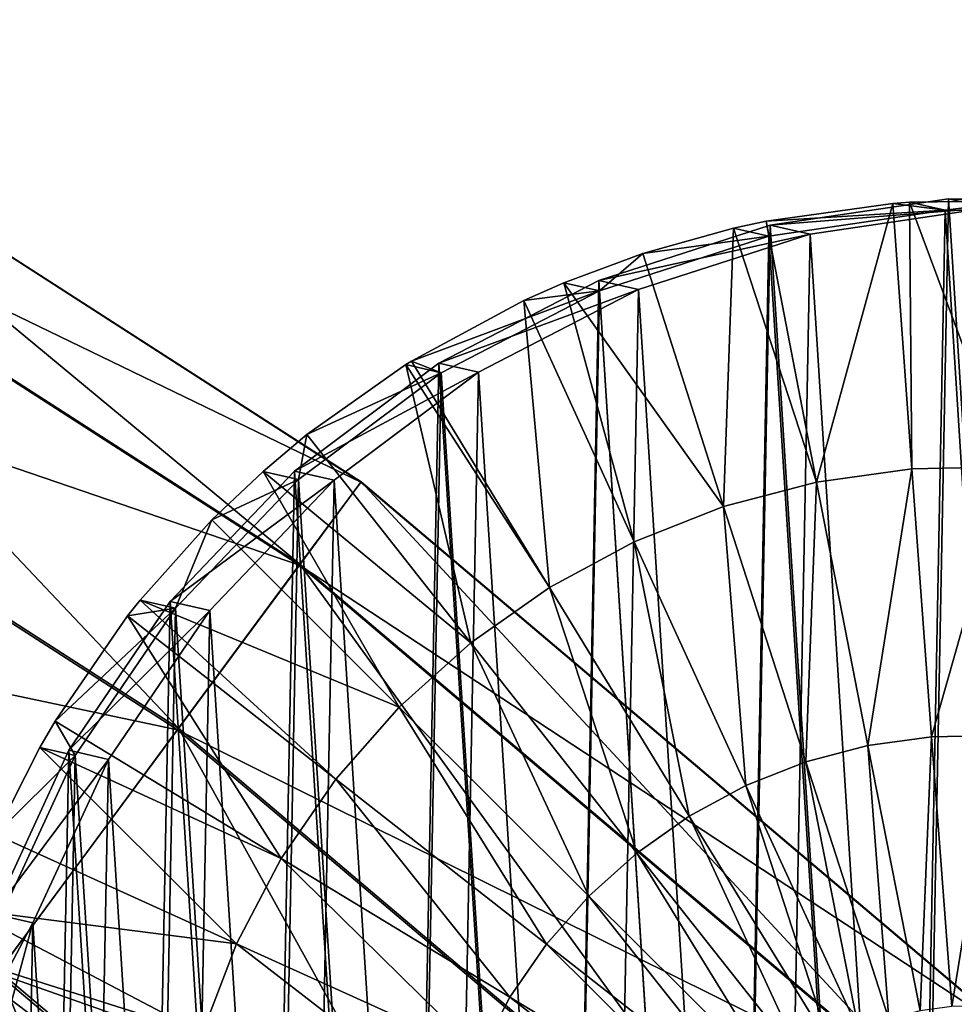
# Model space of a CAD drawing. Header units: millimetres. Extents: x 64 to 3333, y 103 to 3347.
# Tile 56 of 256: x 560.47 to 567.32, y 697.75 to 704.97. Entities that reach past the tile are written whole.
import ezdxf

# ---------------------------------------------------------------- set-up
doc = ezdxf.new("R2010")
doc.units = ezdxf.units.MM
doc.header["$LTSCALE"] = 25.4
doc.layers.get('0').update_dxf_attribs({"true_color": 0xff5454})

# ---------------------------------------------------------------- blocks, each defined once
blk = doc.blocks.new('SPIDER-6785-9743.STL')
at = {"color": 7, "true_color": 0xffffff}
mesh = blk.add_polyface(dxfattribs=at)
corners = [(557.3339, 704.3063, 70.8853), (562.9662, 701.5811, 64.9089), (557.7014, 704.9689, 64.9089), (562.5154, 700.9721, 70.8853)]
mesh.append_faces([[corners[k] for k in face] for face in [(0, 1, 2), (1, 0, 3)]], dxfattribs={"vtx0": -1, "color": 7})
mesh = blk.add_polyface(dxfattribs=at)
corners = [(557.7026, 704.9711, 58.8847), (562.5198, 700.9781, 52.9077), (557.3375, 704.3128, 52.9077), (562.9677, 701.5831, 58.8847)]
mesh.append_faces([[corners[k] for k in face] for face in [(0, 1, 2), (1, 0, 3)]], dxfattribs={"vtx0": -1, "color": 7})
mesh = blk.add_polyface(dxfattribs=at)
corners = [(557.7014, 704.9689, 64.9089), (562.9677, 701.5831, 58.8847), (557.7026, 704.9711, 58.8847), (562.9662, 701.5811, 64.9089)]
mesh.append_faces([[corners[k] for k in face] for face in [(0, 1, 2), (1, 0, 3)]], dxfattribs={"vtx0": -1, "color": 7})
mesh = blk.add_polyface(dxfattribs=at)
corners = [(556.606, 702.9937, 76.7195), (562.5154, 700.9721, 70.8853), (557.3339, 704.3063, 70.8853), (561.6224, 699.7657, 76.7195)]
mesh.append_faces([[corners[k] for k in face] for face in [(0, 1, 2), (1, 0, 3)]], dxfattribs={"vtx0": -1, "color": 7})
mesh = blk.add_polyface(dxfattribs=at)
corners = [(557.3375, 704.3128, 52.9077), (561.6297, 699.7756, 47.0723), (556.6119, 703.0045, 47.0723), (562.5198, 700.9781, 52.9077)]
mesh.append_faces([[corners[k] for k in face] for face in [(0, 1, 2), (1, 0, 3)]], dxfattribs={"vtx0": -1, "color": 7})
at = {"color": 0}
mesh = blk.add_polyface(dxfattribs=at)
corners = [(559.9222, 697.1402, 1391.9711), (559.8716, 694.5073, 1391.951), (559.7878, 695.8258, 1391.9651), (560.171, 693.2205, 1391.9294), (560.2709, 698.4146, 1391.969), (560.6781, 692.0008, 1391.9009), (560.8244, 699.6143, 1391.9587), (561.3788, 690.8812, 1391.8661), (561.5677, 700.7065, 1391.9407), (562.2543, 689.8924, 1391.8259), (562.4805, 701.6614, 1391.9154), (563.2805, 689.0613, 1391.7816), (563.5379, 702.4531, 1391.8834), (564.4294, 688.4106, 1391.7344), (564.711, 703.0598, 1391.8457), (565.6698, 687.958, 1391.6853), (565.9679, 703.4651, 1391.8032), (566.9678, 687.7159, 1391.636), (567.2742, 703.6578, 1391.7572), (568.2879, 687.6909, 1391.5876), (568.5944, 703.6329, 1391.7089), (569.5942, 687.8837, 1391.5416), (569.8923, 703.3907, 1391.6595), (570.8511, 688.2889, 1391.4993), (571.1327, 702.9382, 1391.6106), (572.0242, 688.8957, 1391.4615), (572.2816, 702.2875, 1391.5632), (573.0816, 689.6873, 1391.4296), (573.3078, 701.4564, 1391.519), (573.9944, 690.6423, 1391.4042), (574.1832, 700.4675, 1391.4789), (574.7377, 691.7344, 1391.3861), (574.884, 699.348, 1391.444), (575.2913, 692.9341, 1391.376), (575.3911, 698.1282, 1391.4154), (575.64, 694.2086, 1391.3738), (575.6906, 696.8415, 1391.3938), (575.7743, 695.5229, 1391.3798)]
mesh.append_faces([[corners[k] for k in face] for face in [(0, 1, 2), (35, 36, 37)]], dxfattribs={"vtx0": -1, "color": 0})
mesh.append_faces([[corners[k] for k in face] for face in [(1, 0, 3), (3, 4, 5), (5, 6, 7), (7, 8, 9), (9, 10, 11), (11, 12, 13), (13, 14, 15), (15, 16, 17), (17, 18, 19), (19, 20, 21), (21, 22, 23), (23, 24, 25), (25, 26, 27), (27, 28, 29), (29, 30, 31), (31, 32, 33), (33, 34, 35)]], dxfattribs={"vtx0": -1, "vtx1": -1, "color": 0})
mesh.append_faces([[corners[k] for k in face] for face in [(3, 0, 4), (5, 4, 6), (7, 6, 8), (9, 8, 10), (11, 10, 12), (13, 12, 14), (15, 14, 16), (17, 16, 18), (19, 18, 20), (21, 20, 22), (23, 22, 24), (25, 24, 26), (27, 26, 28), (29, 28, 30), (31, 30, 32), (33, 32, 34), (35, 34, 36)]], dxfattribs={"vtx0": -1, "vtx2": -1, "color": 0})
mesh = blk.add_polyface(dxfattribs=at)
corners = [(565.9679, 703.4651, 1391.8032), (567.5656, 703.5915, 1399.7516), (567.2742, 703.6578, 1391.7572), (566.2593, 703.3987, 1399.7976)]
mesh.append_faces([[corners[k] for k in face] for face in [(0, 1, 2), (1, 0, 3)]], dxfattribs={"vtx0": -1, "color": 0})
mesh = blk.add_polyface(dxfattribs=at)
corners = [(567.8027, 703.6433, 1383.7566), (567.7108, 701.693, 1383.3374), (566.9894, 703.6334, 1383.7861)]
mesh.append_faces([[corners[k] for k in face] for face in [(0, 1, 2)]], dxfattribs={"color": 0})
mesh = blk.add_polyface(dxfattribs=at)
corners = [(567.2495, 703.5741, 1390.92), (567.8027, 703.6433, 1383.7566), (566.9894, 703.6334, 1383.7861)]
mesh.append_faces([[corners[k] for k in face] for face in [(0, 1, 2)]], dxfattribs={"color": 0})
mesh = blk.add_polyface(dxfattribs=at)
corners = [(567.2495, 703.5741, 1390.92), (568.5546, 703.5494, 1390.8722), (567.8027, 703.6433, 1383.7566)]
mesh.append_faces([[corners[k] for k in face] for face in [(0, 1, 2)]], dxfattribs={"color": 0})
mesh = blk.add_polyface(dxfattribs=at)
corners = [(567.2742, 703.6578, 1391.7572), (568.8857, 703.5665, 1399.7032), (568.5944, 703.6329, 1391.7089), (567.5656, 703.5915, 1399.7516)]
mesh.append_faces([[corners[k] for k in face] for face in [(0, 1, 2), (1, 0, 3)]], dxfattribs={"vtx0": -1, "color": 0})
mesh = blk.add_polyface(dxfattribs=at)
corners = [(559.9309, 694.5275, 1391.1117), (559.981, 697.1305, 1391.1315), (559.8481, 695.831, 1391.1255), (560.227, 693.2554, 1391.0903), (560.3257, 698.3904, 1391.1294), (560.7283, 692.0494, 1391.062), (560.8729, 699.5765, 1391.1193), (561.4211, 690.9426, 1391.0276), (561.6078, 700.6563, 1391.1014), (562.2866, 689.965, 1390.9879), (562.5103, 701.6004, 1391.0764), (563.3011, 689.1434, 1390.9441), (563.5556, 702.3831, 1391.0448), (564.437, 688.5001, 1390.8973), (564.7154, 702.9828, 1391.0074), (565.6633, 688.0526, 1390.849), (565.958, 703.3835, 1390.9655), (566.9465, 687.8132, 1390.8002), (567.2495, 703.5741, 1390.92), (568.2517, 687.7885, 1390.7524), (568.5546, 703.5494, 1390.8722), (569.5432, 687.9791, 1390.7069), (569.8378, 703.3101, 1390.8235), (570.7858, 688.3798, 1390.6649), (571.0641, 702.8626, 1390.775), (571.9456, 688.9796, 1390.6277), (572.2, 702.2193, 1390.7283), (572.9909, 689.7623, 1390.5961), (573.2145, 701.3976, 1390.6844), (573.8934, 690.7064, 1390.571), (574.0801, 700.42, 1390.6448), (574.6282, 691.7861, 1390.5532), (574.7729, 699.3132, 1390.6104), (575.1755, 692.9722, 1390.5431), (575.2742, 698.1073, 1390.5822), (575.5202, 694.2322, 1390.541), (575.5703, 696.8352, 1390.5608), (575.653, 695.5316, 1390.5469)]
mesh.append_faces([[corners[k] for k in face] for face in [(0, 1, 2), (36, 35, 37)]], dxfattribs={"vtx0": -1, "color": 0})
mesh.append_faces([[corners[k] for k in face] for face in [(1, 3, 4), (4, 5, 6), (6, 7, 8), (8, 9, 10), (10, 11, 12), (12, 13, 14), (14, 15, 16), (16, 17, 18), (18, 19, 20), (20, 21, 22), (22, 23, 24), (24, 25, 26), (26, 27, 28), (28, 29, 30), (30, 31, 32), (32, 33, 34), (34, 35, 36)]], dxfattribs={"vtx0": -1, "vtx1": -1, "color": 0})
mesh.append_faces([[corners[k] for k in face] for face in [(1, 0, 3), (4, 3, 5), (6, 5, 7), (8, 7, 9), (10, 9, 11), (12, 11, 13), (14, 13, 15), (16, 15, 17), (18, 17, 19), (20, 19, 21), (22, 21, 23), (24, 23, 25), (26, 25, 27), (28, 27, 29), (30, 29, 31), (32, 31, 33), (34, 33, 35)]], dxfattribs={"vtx0": -1, "vtx2": -1, "color": 0})
mesh = blk.add_polyface(dxfattribs=at)
corners = [(560.163, 694.4409, 1399.9454), (560.2136, 697.0739, 1399.9655), (560.0793, 695.7594, 1399.9595), (560.4625, 693.1542, 1399.924), (560.5623, 698.3483, 1399.9634), (560.9695, 691.9344, 1399.8953), (561.1158, 699.5479, 1399.9531), (561.6703, 690.8148, 1399.8605), (561.8591, 700.6401, 1399.9352), (562.5457, 689.826, 1399.8203), (562.7719, 701.5951, 1399.9098), (563.5719, 688.9949, 1399.776), (563.8293, 702.3867, 1399.8778), (564.7209, 688.3442, 1399.7288), (565.0024, 702.9935, 1399.8401), (565.9612, 687.8917, 1399.6798), (566.2593, 703.3987, 1399.7976), (567.2592, 687.6495, 1399.6305), (567.5656, 703.5915, 1399.7516), (568.5793, 687.6245, 1399.5822), (568.8857, 703.5665, 1399.7032), (569.8857, 687.8173, 1399.5361), (570.1837, 703.3244, 1399.6539), (571.1425, 688.2226, 1399.4937), (571.4241, 702.8718, 1399.605), (572.3157, 688.8293, 1399.4559), (572.5731, 702.2211, 1399.5577), (573.373, 689.6209, 1399.424), (573.5992, 701.39, 1399.5134), (574.2858, 690.5759, 1399.3986), (574.4747, 700.4012, 1399.4733), (575.0291, 691.6681, 1399.3806), (575.1755, 699.2816, 1399.4385), (575.5827, 692.8678, 1399.3704), (575.6825, 698.0618, 1399.4098), (575.9314, 694.1422, 1399.3682), (575.982, 696.7751, 1399.3882), (576.0657, 695.4566, 1399.3743)]
mesh.append_faces([[corners[k] for k in face] for face in [(0, 1, 2), (36, 35, 37)]], dxfattribs={"vtx0": -1, "color": 0})
mesh.append_faces([[corners[k] for k in face] for face in [(1, 3, 4), (4, 5, 6), (6, 7, 8), (8, 9, 10), (10, 11, 12), (12, 13, 14), (14, 15, 16), (16, 17, 18), (18, 19, 20), (20, 21, 22), (22, 23, 24), (24, 25, 26), (26, 27, 28), (28, 29, 30), (30, 31, 32), (32, 33, 34), (34, 35, 36)]], dxfattribs={"vtx0": -1, "vtx1": -1, "color": 0})
mesh.append_faces([[corners[k] for k in face] for face in [(1, 0, 3), (4, 3, 5), (6, 5, 7), (8, 7, 9), (10, 9, 11), (12, 11, 13), (14, 13, 15), (16, 15, 17), (18, 17, 19), (20, 19, 21), (22, 21, 23), (24, 23, 25), (26, 25, 27), (28, 27, 29), (30, 29, 31), (32, 31, 33), (34, 33, 35)]], dxfattribs={"vtx0": -1, "vtx2": -1, "color": 0})
mesh = blk.add_polyface(dxfattribs=at)
corners = [(566.8665, 703.6245, 1383.7905), (566.3077, 701.5814, 1383.3877), (565.9389, 703.4951, 1383.8232), (567.0059, 701.6788, 1383.363)]
mesh.append_faces([[corners[k] for k in face] for face in [(0, 1, 2), (1, 0, 3)]], dxfattribs={"vtx0": -1, "color": 0})
mesh = blk.add_polyface(dxfattribs=at)
corners = [(567.2495, 703.5741, 1390.92), (566.8665, 703.6245, 1383.7905), (565.9389, 703.4951, 1383.8232)]
mesh.append_faces([[corners[k] for k in face] for face in [(0, 1, 2)]], dxfattribs={"color": 0})
mesh = blk.add_polyface(dxfattribs=at)
corners = [(565.958, 703.3835, 1390.9655), (567.2495, 703.5741, 1390.92), (565.9389, 703.4951, 1383.8232)]
mesh.append_faces([[corners[k] for k in face] for face in [(0, 1, 2)]], dxfattribs={"color": 0})
mesh = blk.add_polyface(dxfattribs=at)
corners = [(567.0059, 701.6788, 1383.363), (566.8665, 703.6245, 1383.7905), (566.9894, 703.6334, 1383.7861)]
mesh.append_faces([[corners[k] for k in face] for face in [(0, 1, 2)]], dxfattribs={"color": 0})
mesh = blk.add_polyface(dxfattribs=at)
corners = [(567.2495, 703.5741, 1390.92), (566.9894, 703.6334, 1383.7861), (566.8665, 703.6245, 1383.7905)]
mesh.append_faces([[corners[k] for k in face] for face in [(0, 1, 2)]], dxfattribs={"color": 0})
mesh = blk.add_polyface(dxfattribs=at)
corners = [(567.7108, 701.693, 1383.3374), (567.0059, 701.6788, 1383.363), (566.9894, 703.6334, 1383.7861)]
mesh.append_faces([[corners[k] for k in face] for face in [(0, 1, 2)]], dxfattribs={"color": 0})
mesh = blk.add_polyface(dxfattribs=at)
corners = [(566.3077, 701.5814, 1383.3877), (565.6979, 703.4427, 1383.8317), (565.9389, 703.4951, 1383.8232)]
mesh.append_faces([[corners[k] for k in face] for face in [(0, 1, 2)]], dxfattribs={"color": 0})
mesh = blk.add_polyface(dxfattribs=at)
corners = [(565.958, 703.3835, 1390.9655), (565.9389, 703.4951, 1383.8232), (565.6979, 703.4427, 1383.8317)]
mesh.append_faces([[corners[k] for k in face] for face in [(0, 1, 2)]], dxfattribs={"color": 0})
mesh = blk.add_polyface(dxfattribs=at)
corners = [(564.711, 703.0598, 1391.8457), (566.2593, 703.3987, 1399.7976), (565.9679, 703.4651, 1391.8032), (565.0024, 702.9935, 1399.8401)]
mesh.append_faces([[corners[k] for k in face] for face in [(0, 1, 2), (1, 0, 3)]], dxfattribs={"vtx0": -1, "color": 0})
mesh = blk.add_polyface(dxfattribs=at)
corners = [(565.6979, 703.4427, 1383.8317), (565.6259, 701.402, 1383.411), (565.0332, 703.2567, 1383.8544)]
mesh.append_faces([[corners[k] for k in face] for face in [(0, 1, 2)]], dxfattribs={"color": 0})
mesh = blk.add_polyface(dxfattribs=at)
corners = [(565.958, 703.3835, 1390.9655), (565.6979, 703.4427, 1383.8317), (565.0332, 703.2567, 1383.8544)]
mesh.append_faces([[corners[k] for k in face] for face in [(0, 1, 2)]], dxfattribs={"color": 0})
mesh = blk.add_polyface(dxfattribs=at)
corners = [(566.3077, 701.5814, 1383.3877), (565.6259, 701.402, 1383.411), (565.6979, 703.4427, 1383.8317)]
mesh.append_faces([[corners[k] for k in face] for face in [(0, 1, 2)]], dxfattribs={"color": 0})
mesh = blk.add_polyface(dxfattribs=at)
corners = [(564.7154, 702.9828, 1391.0074), (565.958, 703.3835, 1390.9655), (565.0332, 703.2567, 1383.8544)]
mesh.append_faces([[corners[k] for k in face] for face in [(0, 1, 2)]], dxfattribs={"color": 0})
mesh = blk.add_polyface(dxfattribs=at)
corners = [(565.6259, 701.402, 1383.411), (564.4554, 703.0421, 1383.8737), (565.0332, 703.2567, 1383.8544)]
mesh.append_faces([[corners[k] for k in face] for face in [(0, 1, 2)]], dxfattribs={"color": 0})
mesh = blk.add_polyface(dxfattribs=at)
corners = [(564.7154, 702.9828, 1391.0074), (565.0332, 703.2567, 1383.8544), (564.4554, 703.0421, 1383.8737)]
mesh.append_faces([[corners[k] for k in face] for face in [(0, 1, 2)]], dxfattribs={"color": 0})
mesh = blk.add_polyface(dxfattribs=at)
corners = [(563.5379, 702.4531, 1391.8834), (565.0024, 702.9935, 1399.8401), (564.711, 703.0598, 1391.8457), (563.8293, 702.3867, 1399.8778)]
mesh.append_faces([[corners[k] for k in face] for face in [(0, 1, 2), (1, 0, 3)]], dxfattribs={"vtx0": -1, "color": 0})
at = {"color": 7, "true_color": 0xffffff}
mesh = blk.add_polyface(dxfattribs=at)
corners = [(555.5291, 701.0517, 82.3195), (561.6224, 699.7657, 76.7195), (556.606, 702.9937, 76.7195), (560.3012, 697.981, 82.3195)]
mesh.append_faces([[corners[k] for k in face] for face in [(0, 1, 2), (1, 0, 3)]], dxfattribs={"vtx0": -1, "color": 7})
mesh = blk.add_polyface(dxfattribs=at)
corners = [(556.6119, 703.0045, 47.0723), (560.3113, 697.9946, 41.4704), (555.5373, 701.0666, 41.4704), (561.6297, 699.7756, 47.0723)]
mesh.append_faces([[corners[k] for k in face] for face in [(0, 1, 2), (1, 0, 3)]], dxfattribs={"vtx0": -1, "color": 7})
at = {"color": 0}
mesh = blk.add_polyface(dxfattribs=at)
corners = [(564.97, 701.1431, 1383.4327), (564.1619, 702.9128, 1383.8833), (564.4554, 703.0421, 1383.8737)]
mesh.append_faces([[corners[k] for k in face] for face in [(0, 1, 2)]], dxfattribs={"color": 0})
mesh = blk.add_polyface(dxfattribs=at)
corners = [(564.7154, 702.9828, 1391.0074), (564.4554, 703.0421, 1383.8737), (564.1619, 702.9128, 1383.8833)]
mesh.append_faces([[corners[k] for k in face] for face in [(0, 1, 2)]], dxfattribs={"color": 0})
mesh = blk.add_polyface(dxfattribs=at)
corners = [(565.6259, 701.402, 1383.411), (564.97, 701.1431, 1383.4327), (564.4554, 703.0421, 1383.8737)]
mesh.append_faces([[corners[k] for k in face] for face in [(0, 1, 2)]], dxfattribs={"color": 0})
mesh = blk.add_polyface(dxfattribs=at)
corners = [(564.7154, 702.9828, 1391.0074), (564.1619, 702.9128, 1383.8833), (563.3375, 702.4683, 1383.9095)]
mesh.append_faces([[corners[k] for k in face] for face in [(0, 1, 2)]], dxfattribs={"color": 0})
mesh = blk.add_polyface(dxfattribs=at)
corners = [(563.5556, 702.3831, 1391.0448), (564.7154, 702.9828, 1391.0074), (563.3375, 702.4683, 1383.9095)]
mesh.append_faces([[corners[k] for k in face] for face in [(0, 1, 2)]], dxfattribs={"color": 0})
mesh = blk.add_polyface(dxfattribs=at)
corners = [(564.1619, 702.9128, 1383.8833), (564.3494, 700.8085, 1383.4526), (563.3375, 702.4683, 1383.9095), (564.97, 701.1431, 1383.4327)]
mesh.append_faces([[corners[k] for k in face] for face in [(0, 1, 2), (1, 0, 3)]], dxfattribs={"vtx0": -1, "color": 0})
mesh = blk.add_polyface(dxfattribs=at)
corners = [(562.4805, 701.6614, 1391.9154), (563.8293, 702.3867, 1399.8778), (563.5379, 702.4531, 1391.8834), (562.7719, 701.5951, 1399.9098)]
mesh.append_faces([[corners[k] for k in face] for face in [(0, 1, 2), (1, 0, 3)]], dxfattribs={"vtx0": -1, "color": 0})
mesh = blk.add_polyface(dxfattribs=at)
corners = [(563.2955, 702.4423, 1383.9109), (563.7726, 700.4028, 1383.4702), (562.5712, 701.9294, 1383.9331), (564.3494, 700.8085, 1383.4526)]
mesh.append_faces([[corners[k] for k in face] for face in [(0, 1, 2), (1, 0, 3)]], dxfattribs={"vtx0": -1, "color": 0})
mesh = blk.add_polyface(dxfattribs=at)
corners = [(563.5556, 702.3831, 1391.0448), (563.2955, 702.4423, 1383.9109), (562.5712, 701.9294, 1383.9331)]
mesh.append_faces([[corners[k] for k in face] for face in [(0, 1, 2)]], dxfattribs={"color": 0})
mesh = blk.add_polyface(dxfattribs=at)
corners = [(564.3494, 700.8085, 1383.4526), (563.2955, 702.4423, 1383.9109), (563.3375, 702.4683, 1383.9095)]
mesh.append_faces([[corners[k] for k in face] for face in [(0, 1, 2)]], dxfattribs={"color": 0})
mesh = blk.add_polyface(dxfattribs=at)
corners = [(563.5556, 702.3831, 1391.0448), (563.3375, 702.4683, 1383.9095), (563.2955, 702.4423, 1383.9109)]
mesh.append_faces([[corners[k] for k in face] for face in [(0, 1, 2)]], dxfattribs={"color": 0})
mesh = blk.add_polyface(dxfattribs=at)
corners = [(562.5103, 701.6004, 1391.0764), (563.5556, 702.3831, 1391.0448), (562.5712, 701.9294, 1383.9331)]
mesh.append_faces([[corners[k] for k in face] for face in [(0, 1, 2)]], dxfattribs={"color": 0})
mesh = blk.add_polyface(dxfattribs=at)
corners = [(563.7726, 700.4028, 1383.4702), (562.2502, 701.6596, 1383.9425), (562.5712, 701.9294, 1383.9331)]
mesh.append_faces([[corners[k] for k in face] for face in [(0, 1, 2)]], dxfattribs={"color": 0})
mesh = blk.add_polyface(dxfattribs=at)
corners = [(562.5103, 701.6004, 1391.0764), (562.5712, 701.9294, 1383.9331), (562.2502, 701.6596, 1383.9425)]
mesh.append_faces([[corners[k] for k in face] for face in [(0, 1, 2)]], dxfattribs={"color": 0})
mesh = blk.add_polyface(dxfattribs=at)
corners = [(567.7108, 701.693, 1383.3374), (567.1505, 699.7143, 1383.0347), (567.0059, 701.6788, 1383.363), (567.6217, 699.7238, 1383.0176)]
mesh.append_faces([[corners[k] for k in face] for face in [(0, 1, 2), (1, 0, 3)]], dxfattribs={"vtx0": -1, "color": 0})
mesh = blk.add_polyface(dxfattribs=at)
corners = [(562.7719, 701.5951, 1399.9098), (561.5677, 700.7065, 1391.9407), (561.8591, 700.6401, 1399.9352), (562.4805, 701.6614, 1391.9154)]
mesh.append_faces([[corners[k] for k in face] for face in [(0, 1, 2), (1, 0, 3)]], dxfattribs={"vtx0": -1, "color": 0})
mesh = blk.add_polyface(dxfattribs=at)
corners = [(563.2477, 699.9316, 1383.4855), (561.8741, 701.3035, 1383.9532), (562.2502, 701.6596, 1383.9425)]
mesh.append_faces([[corners[k] for k in face] for face in [(0, 1, 2)]], dxfattribs={"color": 0})
mesh = blk.add_polyface(dxfattribs=at)
corners = [(562.5103, 701.6004, 1391.0764), (562.2502, 701.6596, 1383.9425), (561.8741, 701.3035, 1383.9532)]
mesh.append_faces([[corners[k] for k in face] for face in [(0, 1, 2)]], dxfattribs={"color": 0})
mesh = blk.add_polyface(dxfattribs=at)
corners = [(563.7726, 700.4028, 1383.4702), (563.2477, 699.9316, 1383.4855), (562.2502, 701.6596, 1383.9425)]
mesh.append_faces([[corners[k] for k in face] for face in [(0, 1, 2)]], dxfattribs={"color": 0})
mesh = blk.add_polyface(dxfattribs=at)
corners = [(567.0059, 701.6788, 1383.363), (566.6837, 699.6492, 1383.0511), (566.3077, 701.5814, 1383.3877), (567.1505, 699.7143, 1383.0347)]
mesh.append_faces([[corners[k] for k in face] for face in [(0, 1, 2), (1, 0, 3)]], dxfattribs={"vtx0": -1, "color": 0})
mesh = blk.add_polyface(dxfattribs=at)
corners = [(562.5103, 701.6004, 1391.0764), (561.8741, 701.3035, 1383.9532), (561.6078, 700.6563, 1391.1014)]
mesh.append_faces([[corners[k] for k in face] for face in [(0, 1, 2)]], dxfattribs={"color": 0})
at = {"color": 7, "true_color": 0xffffff}
mesh = blk.add_polyface(dxfattribs=at)
corners = [(562.5154, 700.9721, 70.8853), (567.7438, 697.5351, 64.9089), (562.9662, 701.5811, 64.9089), (567.2173, 696.9901, 70.8853)]
mesh.append_faces([[corners[k] for k in face] for face in [(0, 1, 2), (1, 0, 3)]], dxfattribs={"vtx0": -1, "color": 7})
mesh = blk.add_polyface(dxfattribs=at)
corners = [(562.9677, 701.5831, 58.8847), (567.2225, 696.9955, 52.9077), (562.5198, 700.9781, 52.9077), (567.7455, 697.5369, 58.8847)]
mesh.append_faces([[corners[k] for k in face] for face in [(0, 1, 2), (1, 0, 3)]], dxfattribs={"vtx0": -1, "color": 7})
mesh = blk.add_polyface(dxfattribs=at)
corners = [(562.9662, 701.5811, 64.9089), (567.7455, 697.5369, 58.8847), (562.9677, 701.5831, 58.8847), (567.7438, 697.5351, 64.9089)]
mesh.append_faces([[corners[k] for k in face] for face in [(0, 1, 2), (1, 0, 3)]], dxfattribs={"vtx0": -1, "color": 7})
at = {"color": 0}
mesh = blk.add_polyface(dxfattribs=at)
corners = [(566.3077, 701.5814, 1383.3877), (566.2278, 699.5292, 1383.0668), (565.6259, 701.402, 1383.411), (566.6837, 699.6492, 1383.0511)]
mesh.append_faces([[corners[k] for k in face] for face in [(0, 1, 2), (1, 0, 3)]], dxfattribs={"vtx0": -1, "color": 0})
mesh = blk.add_polyface(dxfattribs=at)
corners = [(565.6259, 701.402, 1383.411), (565.7894, 699.3561, 1383.0813), (564.97, 701.1431, 1383.4327), (566.2278, 699.5292, 1383.0668)]
mesh.append_faces([[corners[k] for k in face] for face in [(0, 1, 2), (1, 0, 3)]], dxfattribs={"vtx0": -1, "color": 0})
mesh = blk.add_polyface(dxfattribs=at)
corners = [(563.2477, 699.9316, 1383.4855), (561.3478, 700.7155, 1383.9675), (561.8741, 701.3035, 1383.9532)]
mesh.append_faces([[corners[k] for k in face] for face in [(0, 1, 2)]], dxfattribs={"color": 0})
mesh = blk.add_polyface(dxfattribs=at)
corners = [(561.8741, 701.3035, 1383.9532), (561.3478, 700.7155, 1383.9675), (561.6078, 700.6563, 1391.1014)]
mesh.append_faces([[corners[k] for k in face] for face in [(0, 1, 2)]], dxfattribs={"color": 0})
mesh = blk.add_polyface(dxfattribs=at)
corners = [(564.97, 701.1431, 1383.4327), (565.3744, 699.1324, 1383.0946), (564.3494, 700.8085, 1383.4526), (565.7894, 699.3561, 1383.0813)]
mesh.append_faces([[corners[k] for k in face] for face in [(0, 1, 2), (1, 0, 3)]], dxfattribs={"vtx0": -1, "color": 0})
at = {"color": 7, "true_color": 0xffffff}
mesh = blk.add_polyface(dxfattribs=at)
corners = [(561.6224, 699.7657, 76.7195), (567.2173, 696.9901, 70.8853), (562.5154, 700.9721, 70.8853), (566.1745, 695.9106, 76.7195)]
mesh.append_faces([[corners[k] for k in face] for face in [(0, 1, 2), (1, 0, 3)]], dxfattribs={"vtx0": -1, "color": 7})
mesh = blk.add_polyface(dxfattribs=at)
corners = [(562.5198, 700.9781, 52.9077), (566.183, 695.9195, 47.0723), (561.6297, 699.7756, 47.0723), (567.2225, 696.9955, 52.9077)]
mesh.append_faces([[corners[k] for k in face] for face in [(0, 1, 2), (1, 0, 3)]], dxfattribs={"vtx0": -1, "color": 7})
at = {"color": 0}
mesh = blk.add_polyface(dxfattribs=at)
corners = [(564.3494, 700.8085, 1383.4526), (564.9888, 698.8612, 1383.1063), (563.7726, 700.4028, 1383.4702), (565.3744, 699.1324, 1383.0946)]
mesh.append_faces([[corners[k] for k in face] for face in [(0, 1, 2), (1, 0, 3)]], dxfattribs={"vtx0": -1, "color": 0})
mesh = blk.add_polyface(dxfattribs=at)
corners = [(561.8591, 700.6401, 1399.9352), (560.8244, 699.6143, 1391.9587), (561.1158, 699.5479, 1399.9531), (561.5677, 700.7065, 1391.9407)]
mesh.append_faces([[corners[k] for k in face] for face in [(0, 1, 2), (1, 0, 3)]], dxfattribs={"vtx0": -1, "color": 0})
mesh = blk.add_polyface(dxfattribs=at)
corners = [(562.7823, 699.4017, 1383.498), (561.2557, 700.5995, 1383.97), (561.3478, 700.7155, 1383.9675)]
mesh.append_faces([[corners[k] for k in face] for face in [(0, 1, 2)]], dxfattribs={"color": 0})
mesh = blk.add_polyface(dxfattribs=at)
corners = [(561.3478, 700.7155, 1383.9675), (561.2557, 700.5995, 1383.97), (561.6078, 700.6563, 1391.1014)]
mesh.append_faces([[corners[k] for k in face] for face in [(0, 1, 2)]], dxfattribs={"color": 0})
mesh = blk.add_polyface(dxfattribs=at)
corners = [(563.2477, 699.9316, 1383.4855), (562.7823, 699.4017, 1383.498), (561.3478, 700.7155, 1383.9675)]
mesh.append_faces([[corners[k] for k in face] for face in [(0, 1, 2)]], dxfattribs={"color": 0})
mesh = blk.add_polyface(dxfattribs=at)
corners = [(561.6078, 700.6563, 1391.1014), (560.725, 699.8275, 1383.9829), (560.8729, 699.5765, 1391.1193)]
mesh.append_faces([[corners[k] for k in face] for face in [(0, 1, 2)]], dxfattribs={"color": 0})
mesh = blk.add_polyface(dxfattribs=at)
corners = [(561.6078, 700.6563, 1391.1014), (561.2557, 700.5995, 1383.97), (560.725, 699.8275, 1383.9829)]
mesh.append_faces([[corners[k] for k in face] for face in [(0, 1, 2)]], dxfattribs={"color": 0})
mesh = blk.add_polyface(dxfattribs=at)
corners = [(561.2557, 700.5995, 1383.97), (562.3828, 698.8204, 1383.5078), (560.725, 699.8275, 1383.9829), (562.7823, 699.4017, 1383.498)]
mesh.append_faces([[corners[k] for k in face] for face in [(0, 1, 2), (1, 0, 3)]], dxfattribs={"vtx0": -1, "color": 0})
mesh = blk.add_polyface(dxfattribs=at)
corners = [(563.7726, 700.4028, 1383.4702), (564.6379, 698.5462, 1383.1166), (563.2477, 699.9316, 1383.4855), (564.9888, 698.8612, 1383.1063)]
mesh.append_faces([[corners[k] for k in face] for face in [(0, 1, 2), (1, 0, 3)]], dxfattribs={"vtx0": -1, "color": 0})
mesh = blk.add_polyface(dxfattribs=at)
corners = [(563.2477, 699.9316, 1383.4855), (564.3267, 698.1919, 1383.125), (562.7823, 699.4017, 1383.498), (564.6379, 698.5462, 1383.1166)]
mesh.append_faces([[corners[k] for k in face] for face in [(0, 1, 2), (1, 0, 3)]], dxfattribs={"vtx0": -1, "color": 0})
mesh = blk.add_polyface(dxfattribs=at)
corners = [(562.3828, 698.8204, 1383.5078), (560.6129, 699.6357, 1383.9854), (560.725, 699.8275, 1383.9829)]
mesh.append_faces([[corners[k] for k in face] for face in [(0, 1, 2)]], dxfattribs={"color": 0})
mesh = blk.add_polyface(dxfattribs=at)
corners = [(560.725, 699.8275, 1383.9829), (560.6129, 699.6357, 1383.9854), (560.8729, 699.5765, 1391.1193)]
mesh.append_faces([[corners[k] for k in face] for face in [(0, 1, 2)]], dxfattribs={"color": 0})
at = {"color": 7, "true_color": 0xffffff}
mesh = blk.add_polyface(dxfattribs=at)
corners = [(560.3012, 697.981, 82.3195), (566.1745, 695.9106, 76.7195), (561.6224, 699.7657, 76.7195), (564.6317, 694.3135, 82.3195)]
mesh.append_faces([[corners[k] for k in face] for face in [(0, 1, 2), (1, 0, 3)]], dxfattribs={"vtx0": -1, "color": 7})
mesh = blk.add_polyface(dxfattribs=at)
corners = [(561.6297, 699.7756, 47.0723), (564.6435, 694.3258, 41.4704), (560.3113, 697.9946, 41.4704), (566.183, 695.9195, 47.0723)]
mesh.append_faces([[corners[k] for k in face] for face in [(0, 1, 2), (1, 0, 3)]], dxfattribs={"vtx0": -1, "color": 7})
at = {"color": 0}
mesh = blk.add_polyface(dxfattribs=at)
corners = [(567.1505, 699.7143, 1383.0347), (567.0659, 697.7034, 1382.8146), (566.6837, 699.6492, 1383.0511), (567.2997, 697.736, 1382.8064)]
mesh.append_faces([[corners[k] for k in face] for face in [(0, 1, 2), (1, 0, 3)]], dxfattribs={"vtx0": -1, "color": 0})
mesh = blk.add_polyface(dxfattribs=at)
corners = [(567.6217, 699.7238, 1383.0176), (567.2997, 697.736, 1382.8064), (567.1505, 699.7143, 1383.0347), (567.5358, 697.7408, 1382.7979)]
mesh.append_faces([[corners[k] for k in face] for face in [(0, 1, 2), (1, 0, 3)]], dxfattribs={"vtx0": -1, "color": 0})
mesh = blk.add_polyface(dxfattribs=at)
corners = [(561.1158, 699.5479, 1399.9531), (560.2709, 698.4146, 1391.969), (560.5623, 698.3483, 1399.9634), (560.8244, 699.6143, 1391.9587)]
mesh.append_faces([[corners[k] for k in face] for face in [(0, 1, 2), (1, 0, 3)]], dxfattribs={"vtx0": -1, "color": 0})
mesh = blk.add_polyface(dxfattribs=at)
corners = [(562.0547, 698.196, 1383.5145), (560.2891, 698.9979, 1383.9919), (560.6129, 699.6357, 1383.9854)]
mesh.append_faces([[corners[k] for k in face] for face in [(0, 1, 2)]], dxfattribs={"color": 0})
mesh = blk.add_polyface(dxfattribs=at)
corners = [(560.6129, 699.6357, 1383.9854), (560.2891, 698.9979, 1383.9919), (560.8729, 699.5765, 1391.1193)]
mesh.append_faces([[corners[k] for k in face] for face in [(0, 1, 2)]], dxfattribs={"color": 0})
mesh = blk.add_polyface(dxfattribs=at)
corners = [(562.3828, 698.8204, 1383.5078), (562.0547, 698.196, 1383.5145), (560.6129, 699.6357, 1383.9854)]
mesh.append_faces([[corners[k] for k in face] for face in [(0, 1, 2)]], dxfattribs={"color": 0})
mesh = blk.add_polyface(dxfattribs=at)
corners = [(566.6837, 699.6492, 1383.0511), (566.8375, 697.6433, 1382.8224), (566.2278, 699.5292, 1383.0668), (567.0659, 697.7034, 1382.8146)]
mesh.append_faces([[corners[k] for k in face] for face in [(0, 1, 2), (1, 0, 3)]], dxfattribs={"vtx0": -1, "color": 0})
mesh = blk.add_polyface(dxfattribs=at)
corners = [(560.8729, 699.5765, 1391.1193), (560.2891, 698.9979, 1383.9919), (560.3257, 698.3904, 1391.1294)]
mesh.append_faces([[corners[k] for k in face] for face in [(0, 1, 2)]], dxfattribs={"color": 0})
mesh = blk.add_polyface(dxfattribs=at)
corners = [(566.2278, 699.5292, 1383.0668), (566.6178, 697.5566, 1382.8297), (565.7894, 699.3561, 1383.0813), (566.8375, 697.6433, 1382.8224)]
mesh.append_faces([[corners[k] for k in face] for face in [(0, 1, 2), (1, 0, 3)]], dxfattribs={"vtx0": -1, "color": 0})
mesh = blk.add_polyface(dxfattribs=at)
corners = [(562.7823, 699.4017, 1383.498), (564.0596, 697.8033, 1383.1315), (562.3828, 698.8204, 1383.5078), (564.3267, 698.1919, 1383.125)]
mesh.append_faces([[corners[k] for k in face] for face in [(0, 1, 2), (1, 0, 3)]], dxfattribs={"vtx0": -1, "color": 0})
mesh = blk.add_polyface(dxfattribs=at)
corners = [(565.7894, 699.3561, 1383.0813), (566.4099, 697.4445, 1382.8364), (565.3744, 699.1324, 1383.0946), (566.6178, 697.5566, 1382.8297)]
mesh.append_faces([[corners[k] for k in face] for face in [(0, 1, 2), (1, 0, 3)]], dxfattribs={"vtx0": -1, "color": 0})
mesh = blk.add_polyface(dxfattribs=at)
corners = [(565.3744, 699.1324, 1383.0946), (566.2167, 697.3086, 1382.8423), (564.9888, 698.8612, 1383.1063), (566.4099, 697.4445, 1382.8364)]
mesh.append_faces([[corners[k] for k in face] for face in [(0, 1, 2), (1, 0, 3)]], dxfattribs={"vtx0": -1, "color": 0})
mesh = blk.add_polyface(dxfattribs=at)
corners = [(562.0547, 698.196, 1383.5145), (560.0656, 698.4496, 1383.9955), (560.2891, 698.9979, 1383.9919)]
mesh.append_faces([[corners[k] for k in face] for face in [(0, 1, 2)]], dxfattribs={"color": 0})
mesh = blk.add_polyface(dxfattribs=at)
corners = [(562.3828, 698.8204, 1383.5078), (563.8403, 697.3858, 1383.136), (562.0547, 698.196, 1383.5145), (564.0596, 697.8033, 1383.1315)]
mesh.append_faces([[corners[k] for k in face] for face in [(0, 1, 2), (1, 0, 3)]], dxfattribs={"vtx0": -1, "color": 0})
mesh = blk.add_polyface(dxfattribs=at)
corners = [(564.9888, 698.8612, 1383.1063), (566.041, 697.1508, 1382.8474), (564.6379, 698.5462, 1383.1166), (566.2167, 697.3086, 1382.8423)]
mesh.append_faces([[corners[k] for k in face] for face in [(0, 1, 2), (1, 0, 3)]], dxfattribs={"vtx0": -1, "color": 0})
mesh = blk.add_polyface(dxfattribs=at)
corners = [(564.6379, 698.5462, 1383.1166), (565.885, 696.9733, 1382.8516), (564.3267, 698.1919, 1383.125), (566.041, 697.1508, 1382.8474)]
mesh.append_faces([[corners[k] for k in face] for face in [(0, 1, 2), (1, 0, 3)]], dxfattribs={"vtx0": -1, "color": 0})
mesh = blk.add_polyface(dxfattribs=at)
corners = [(561.8027, 697.5371, 1383.5183), (559.9544, 698.1227, 1383.9968), (560.0656, 698.4496, 1383.9955)]
mesh.append_faces([[corners[k] for k in face] for face in [(0, 1, 2)]], dxfattribs={"color": 0})
mesh = blk.add_polyface(dxfattribs=at)
corners = [(562.0547, 698.196, 1383.5145), (561.8027, 697.5371, 1383.5183), (560.0656, 698.4496, 1383.9955)]
mesh.append_faces([[corners[k] for k in face] for face in [(0, 1, 2)]], dxfattribs={"color": 0})
mesh = blk.add_polyface(dxfattribs=at)
corners = [(560.5623, 698.3483, 1399.9634), (559.9222, 697.1402, 1391.9711), (560.2136, 697.0739, 1399.9655), (560.2709, 698.4146, 1391.969)]
mesh.append_faces([[corners[k] for k in face] for face in [(0, 1, 2), (1, 0, 3)]], dxfattribs={"vtx0": -1, "color": 0})
mesh = blk.add_polyface(dxfattribs=at)
corners = [(562.0547, 698.196, 1383.5145), (563.6718, 696.9453, 1383.1384), (561.8027, 697.5371, 1383.5183), (563.8403, 697.3858, 1383.136)]
mesh.append_faces([[corners[k] for k in face] for face in [(0, 1, 2), (1, 0, 3)]], dxfattribs={"vtx0": -1, "color": 0})
mesh = blk.add_polyface(dxfattribs=at)
corners = [(564.3267, 698.1919, 1383.125), (565.7512, 696.7786, 1382.8549), (564.0596, 697.8033, 1383.1315), (565.885, 696.9733, 1382.8516)]
mesh.append_faces([[corners[k] for k in face] for face in [(0, 1, 2), (1, 0, 3)]], dxfattribs={"vtx0": -1, "color": 0})
mesh = blk.add_polyface(dxfattribs=at)
corners = [(559.9544, 698.1227, 1383.9968), (561.6304, 696.8531, 1383.5189), (559.7255, 697.214, 1383.9977), (561.8027, 697.5371, 1383.5183)]
mesh.append_faces([[corners[k] for k in face] for face in [(0, 1, 2), (1, 0, 3)]], dxfattribs={"vtx0": -1, "color": 0})
at = {"color": 7, "true_color": 0xffffff}
mesh = blk.add_polyface(dxfattribs=at)
corners = [(558.5728, 695.646, 87.597), (564.6317, 694.3135, 82.3195), (560.3012, 697.981, 82.3195), (562.6132, 692.2242, 87.597)]
mesh.append_faces([[corners[k] for k in face] for face in [(0, 1, 2), (1, 0, 3)]], dxfattribs={"vtx0": -1, "color": 7})
mesh = blk.add_polyface(dxfattribs=at)
corners = [(560.3113, 697.9946, 41.4704), (562.6281, 692.2396, 36.1905), (558.5855, 695.6632, 36.1905), (564.6435, 694.3258, 41.4704)]
mesh.append_faces([[corners[k] for k in face] for face in [(0, 1, 2), (1, 0, 3)]], dxfattribs={"vtx0": -1, "color": 7})
at = {"color": 0}
mesh = blk.add_polyface(dxfattribs=at)
corners = [(564.0596, 697.8033, 1383.1315), (565.6413, 696.5695, 1382.8572), (563.8403, 697.3858, 1383.136), (565.7512, 696.7786, 1382.8549)]
mesh.append_faces([[corners[k] for k in face] for face in [(0, 1, 2), (1, 0, 3)]], dxfattribs={"vtx0": -1, "color": 0})

msp = doc.modelspace()

# ---------------------------------------------------------------- block references
at = {"color": 250, "true_color": 0x262626}
msp.add_blockref('SPIDER-6785-9743.STL', (0, 0), dxfattribs=at)

doc.saveas('drawing.dxf')
